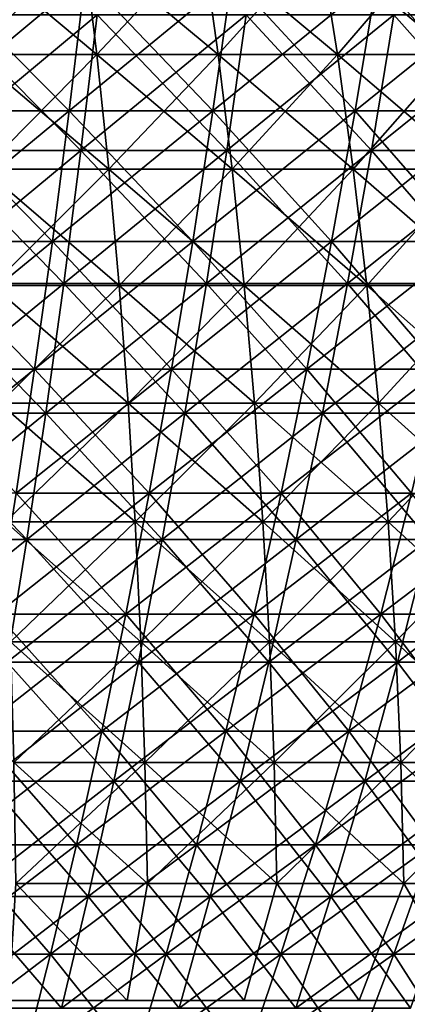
# Model space of a CAD drawing. Header units: millimetres. Extents: x -125 to 125, y 3898 to 4025.
# Tile 197 of 256: x 19 to 30, y 3934 to 3962. Entities that reach past the tile are written whole.
import ezdxf

# ---------------------------------------------------------------- set-up
doc = ezdxf.new("R2010")
doc.units = ezdxf.units.MM
doc.header["$LTSCALE"] = 2.2935
for name, color, linetype in [('2', 7, 'CONTINUOUS'), ('3', 7, 'CONTINUOUS'), ('4', 7, 'CONTINUOUS'), ('5', 7, 'CONTINUOUS'), ('6', 7, 'CONTINUOUS'), ('7', 7, 'CONTINUOUS')]:
    doc.layers.add(name, color=color, linetype=linetype)

msp = doc.modelspace()

# ---------------------------------------------------------------- linework, layer by layer
at = {"layer": '2', "color": 36, "linetype": 'Continuous', "true_color": 0x833d1e}
for points in [[(16.508, 3958.004, 104.23), (20.588, 3958.004, 103.502), (16.869, 3961.776, 106.504), (16.508, 3958.004, 104.23)], [(16.869, 3961.776, 106.504), (20.588, 3958.004, 103.502), (21.037, 3961.776, 105.76), (16.869, 3961.776, 106.504)], [(20.588, 3958.004, 103.502), (24.635, 3958.004, 102.614), (21.037, 3961.776, 105.76), (20.588, 3958.004, 103.502)], [(21.037, 3961.776, 105.76), (24.635, 3958.004, 102.614), (25.173, 3961.776, 104.853), (21.037, 3961.776, 105.76)], [(24.635, 3958.004, 102.614), (28.645, 3958.004, 101.568), (25.173, 3961.776, 104.853), (24.635, 3958.004, 102.614)], [(25.173, 3961.776, 104.853), (28.645, 3958.004, 101.568), (29.27, 3961.776, 103.783), (25.173, 3961.776, 104.853)], [(28.645, 3958.004, 101.568), (32.61, 3958.004, 100.365), (29.27, 3961.776, 103.783), (28.645, 3958.004, 101.568)], [(29.27, 3961.776, 103.783), (32.61, 3958.004, 100.365), (33.322, 3961.776, 102.554), (29.27, 3961.776, 103.783)], [(16.128, 3954.316, 101.826), (20.113, 3954.316, 101.115), (16.508, 3958.004, 104.23), (16.128, 3954.316, 101.826)], [(16.508, 3958.004, 104.23), (20.113, 3954.316, 101.115), (20.588, 3958.004, 103.502), (16.508, 3958.004, 104.23)], [(20.113, 3954.316, 101.115), (24.067, 3954.316, 100.247), (20.588, 3958.004, 103.502), (20.113, 3954.316, 101.115)], [(20.588, 3958.004, 103.502), (24.067, 3954.316, 100.247), (24.635, 3958.004, 102.614), (20.588, 3958.004, 103.502)], [(24.067, 3954.316, 100.247), (27.984, 3954.316, 99.225), (24.635, 3958.004, 102.614), (24.067, 3954.316, 100.247)], [(24.635, 3958.004, 102.614), (27.984, 3954.316, 99.225), (28.645, 3958.004, 101.568), (24.635, 3958.004, 102.614)], [(27.984, 3954.316, 99.225), (31.858, 3954.316, 98.05), (28.645, 3958.004, 101.568), (27.984, 3954.316, 99.225)], [(28.645, 3958.004, 101.568), (31.858, 3954.316, 98.05), (32.61, 3958.004, 100.365), (28.645, 3958.004, 101.568)], [(15.727, 3950.715, 99.295), (19.613, 3950.715, 98.601), (16.128, 3954.316, 101.826), (15.727, 3950.715, 99.295)], [(16.128, 3954.316, 101.826), (19.613, 3950.715, 98.601), (20.113, 3954.316, 101.115), (16.128, 3954.316, 101.826)], [(19.613, 3950.715, 98.601), (23.469, 3950.715, 97.755), (20.113, 3954.316, 101.115), (19.613, 3950.715, 98.601)], [(20.113, 3954.316, 101.115), (23.469, 3950.715, 97.755), (24.067, 3954.316, 100.247), (20.113, 3954.316, 101.115)], [(23.469, 3950.715, 97.755), (27.289, 3950.715, 96.758), (24.067, 3954.316, 100.247), (23.469, 3950.715, 97.755)], [(24.067, 3954.316, 100.247), (27.289, 3950.715, 96.758), (27.984, 3954.316, 99.225), (24.067, 3954.316, 100.247)], [(27.289, 3950.715, 96.758), (31.066, 3950.715, 95.612), (27.984, 3954.316, 99.225), (27.289, 3950.715, 96.758)], [(27.984, 3954.316, 99.225), (31.066, 3950.715, 95.612), (31.858, 3954.316, 98.05), (27.984, 3954.316, 99.225)], [(15.306, 3947.208, 96.639), (19.088, 3947.208, 95.964), (15.727, 3950.715, 99.295), (15.306, 3947.208, 96.639)], [(15.727, 3950.715, 99.295), (19.088, 3947.208, 95.964), (19.613, 3950.715, 98.601), (15.727, 3950.715, 99.295)], [(19.088, 3947.208, 95.964), (22.841, 3947.208, 95.141), (19.613, 3950.715, 98.601), (19.088, 3947.208, 95.964)], [(19.613, 3950.715, 98.601), (22.841, 3947.208, 95.141), (23.469, 3950.715, 97.755), (19.613, 3950.715, 98.601)], [(22.841, 3947.208, 95.141), (26.559, 3947.208, 94.17), (23.469, 3950.715, 97.755), (22.841, 3947.208, 95.141)], [(23.469, 3950.715, 97.755), (26.559, 3947.208, 94.17), (27.289, 3950.715, 96.758), (23.469, 3950.715, 97.755)], [(26.559, 3947.208, 94.17), (30.235, 3947.208, 93.055), (27.289, 3950.715, 96.758), (26.559, 3947.208, 94.17)], [(27.289, 3950.715, 96.758), (30.235, 3947.208, 93.055), (31.066, 3950.715, 95.612), (27.289, 3950.715, 96.758)], [(15.306, 3947.208, 96.639), (18.54, 3943.798, 93.207), (19.088, 3947.208, 95.964), (15.306, 3947.208, 96.639)], [(18.54, 3943.798, 93.207), (22.185, 3943.798, 92.407), (19.088, 3947.208, 95.964), (18.54, 3943.798, 93.207)], [(19.088, 3947.208, 95.964), (22.185, 3943.798, 92.407), (22.841, 3947.208, 95.141), (19.088, 3947.208, 95.964)], [(22.185, 3943.798, 92.407), (25.796, 3943.798, 91.465), (22.841, 3947.208, 95.141), (22.185, 3943.798, 92.407)], [(22.841, 3947.208, 95.141), (25.796, 3943.798, 91.465), (26.559, 3947.208, 94.17), (22.841, 3947.208, 95.141)], [(25.796, 3943.798, 91.465), (29.367, 3943.798, 90.382), (26.559, 3947.208, 94.17), (25.796, 3943.798, 91.465)], [(26.559, 3947.208, 94.17), (29.367, 3943.798, 90.382), (30.235, 3947.208, 93.055), (26.559, 3947.208, 94.17)], [(29.367, 3943.798, 90.382), (32.893, 3943.798, 89.159), (30.235, 3947.208, 93.055), (29.367, 3943.798, 90.382)], [(17.968, 3940.49, 90.334), (21.501, 3940.49, 89.558), (18.54, 3943.798, 93.207), (17.968, 3940.49, 90.334)], [(18.54, 3943.798, 93.207), (21.501, 3940.49, 89.558), (22.185, 3943.798, 92.407), (18.54, 3943.798, 93.207)], [(21.501, 3940.49, 89.558), (25.001, 3940.49, 88.645), (22.185, 3943.798, 92.407), (21.501, 3940.49, 89.558)], [(22.185, 3943.798, 92.407), (25.001, 3940.49, 88.645), (25.796, 3943.798, 91.465), (22.185, 3943.798, 92.407)], [(25.001, 3940.49, 88.645), (28.461, 3940.49, 87.595), (25.796, 3943.798, 91.465), (25.001, 3940.49, 88.645)], [(25.796, 3943.798, 91.465), (28.461, 3940.49, 87.595), (29.367, 3943.798, 90.382), (25.796, 3943.798, 91.465)], [(28.461, 3940.49, 87.595), (31.879, 3940.49, 86.41), (29.367, 3943.798, 90.382), (28.461, 3940.49, 87.595)], [(29.367, 3943.798, 90.382), (31.879, 3940.49, 86.41), (32.893, 3943.798, 89.159), (29.367, 3943.798, 90.382)], [(17.374, 3937.287, 87.347), (20.79, 3937.287, 86.598), (17.968, 3940.49, 90.334), (17.374, 3937.287, 87.347)], [(17.968, 3940.49, 90.334), (20.79, 3937.287, 86.598), (21.501, 3940.49, 89.558), (17.968, 3940.49, 90.334)], [(20.79, 3937.287, 86.598), (24.174, 3937.287, 85.715), (21.501, 3940.49, 89.558), (20.79, 3937.287, 86.598)], [(21.501, 3940.49, 89.558), (24.174, 3937.287, 85.715), (25.001, 3940.49, 88.645), (21.501, 3940.49, 89.558)], [(24.174, 3937.287, 85.715), (27.521, 3937.287, 84.7), (25.001, 3940.49, 88.645), (24.174, 3937.287, 85.715)], [(25.001, 3940.49, 88.645), (27.521, 3937.287, 84.7), (28.461, 3940.49, 87.595), (25.001, 3940.49, 88.645)], [(27.521, 3937.287, 84.7), (30.825, 3937.287, 83.554), (28.461, 3940.49, 87.595), (27.521, 3937.287, 84.7)], [(28.461, 3940.49, 87.595), (30.825, 3937.287, 83.554), (31.879, 3940.49, 86.41), (28.461, 3940.49, 87.595)], [(16.759, 3934.194, 84.252), (20.053, 3934.194, 83.529), (17.374, 3937.287, 87.347), (16.759, 3934.194, 84.252)], [(17.374, 3937.287, 87.347), (20.053, 3934.194, 83.529), (20.79, 3937.287, 86.598), (17.374, 3937.287, 87.347)], [(20.053, 3934.194, 83.529), (23.317, 3934.194, 82.677), (20.79, 3937.287, 86.598), (20.053, 3934.194, 83.529)], [(20.79, 3937.287, 86.598), (23.317, 3934.194, 82.677), (24.174, 3937.287, 85.715), (20.79, 3937.287, 86.598)], [(23.317, 3934.194, 82.677), (26.545, 3934.194, 81.698), (24.174, 3937.287, 85.715), (23.317, 3934.194, 82.677)], [(24.174, 3937.287, 85.715), (26.545, 3934.194, 81.698), (27.521, 3937.287, 84.7), (24.174, 3937.287, 85.715)], [(26.545, 3934.194, 81.698), (29.732, 3934.194, 80.593), (27.521, 3937.287, 84.7), (26.545, 3934.194, 81.698)], [(27.521, 3937.287, 84.7), (29.732, 3934.194, 80.593), (30.825, 3937.287, 83.554), (27.521, 3937.287, 84.7)]]:
    msp.add_3dface(points, dxfattribs=at)
at = {"layer": '3', "color": 36, "linetype": 'Continuous', "true_color": 0x833d1e}
for points in [[(20.588, 3958.004, -103.502), (16.508, 3958.004, -104.23), (21.037, 3961.776, -105.76), (20.588, 3958.004, -103.502)], [(21.037, 3961.776, -105.76), (16.508, 3958.004, -104.23), (16.869, 3961.776, -106.504), (21.037, 3961.776, -105.76)], [(24.635, 3958.004, -102.614), (20.588, 3958.004, -103.502), (25.173, 3961.776, -104.853), (24.635, 3958.004, -102.614)], [(25.173, 3961.776, -104.853), (20.588, 3958.004, -103.502), (21.037, 3961.776, -105.76), (25.173, 3961.776, -104.853)], [(28.645, 3958.004, -101.568), (24.635, 3958.004, -102.614), (29.27, 3961.776, -103.783), (28.645, 3958.004, -101.568)], [(29.27, 3961.776, -103.783), (24.635, 3958.004, -102.614), (25.173, 3961.776, -104.853), (29.27, 3961.776, -103.783)], [(32.61, 3958.004, -100.365), (28.645, 3958.004, -101.568), (33.322, 3961.776, -102.554), (32.61, 3958.004, -100.365)], [(33.322, 3961.776, -102.554), (28.645, 3958.004, -101.568), (29.27, 3961.776, -103.783), (33.322, 3961.776, -102.554)], [(20.113, 3954.316, -101.115), (16.128, 3954.316, -101.826), (20.588, 3958.004, -103.502), (20.113, 3954.316, -101.115)], [(20.588, 3958.004, -103.502), (16.128, 3954.316, -101.826), (16.508, 3958.004, -104.23), (20.588, 3958.004, -103.502)], [(24.067, 3954.316, -100.247), (20.113, 3954.316, -101.115), (24.635, 3958.004, -102.614), (24.067, 3954.316, -100.247)], [(24.635, 3958.004, -102.614), (20.113, 3954.316, -101.115), (20.588, 3958.004, -103.502), (24.635, 3958.004, -102.614)], [(27.984, 3954.316, -99.225), (24.067, 3954.316, -100.247), (28.645, 3958.004, -101.568), (27.984, 3954.316, -99.225)], [(28.645, 3958.004, -101.568), (24.067, 3954.316, -100.247), (24.635, 3958.004, -102.614), (28.645, 3958.004, -101.568)], [(31.858, 3954.316, -98.05), (27.984, 3954.316, -99.225), (32.61, 3958.004, -100.365), (31.858, 3954.316, -98.05)], [(32.61, 3958.004, -100.365), (27.984, 3954.316, -99.225), (28.645, 3958.004, -101.568), (32.61, 3958.004, -100.365)], [(19.613, 3950.715, -98.601), (15.727, 3950.715, -99.295), (20.113, 3954.316, -101.115), (19.613, 3950.715, -98.601)], [(20.113, 3954.316, -101.115), (15.727, 3950.715, -99.295), (16.128, 3954.316, -101.826), (20.113, 3954.316, -101.115)], [(23.469, 3950.715, -97.755), (19.613, 3950.715, -98.601), (24.067, 3954.316, -100.247), (23.469, 3950.715, -97.755)], [(24.067, 3954.316, -100.247), (19.613, 3950.715, -98.601), (20.113, 3954.316, -101.115), (24.067, 3954.316, -100.247)], [(27.289, 3950.715, -96.758), (23.469, 3950.715, -97.755), (27.984, 3954.316, -99.225), (27.289, 3950.715, -96.758)], [(27.984, 3954.316, -99.225), (23.469, 3950.715, -97.755), (24.067, 3954.316, -100.247), (27.984, 3954.316, -99.225)], [(31.066, 3950.715, -95.612), (27.289, 3950.715, -96.758), (31.858, 3954.316, -98.05), (31.066, 3950.715, -95.612)], [(31.858, 3954.316, -98.05), (27.289, 3950.715, -96.758), (27.984, 3954.316, -99.225), (31.858, 3954.316, -98.05)], [(19.088, 3947.208, -95.964), (15.306, 3947.208, -96.639), (19.613, 3950.715, -98.601), (19.088, 3947.208, -95.964)], [(19.613, 3950.715, -98.601), (15.306, 3947.208, -96.639), (15.727, 3950.715, -99.295), (19.613, 3950.715, -98.601)], [(22.841, 3947.208, -95.141), (19.088, 3947.208, -95.964), (23.469, 3950.715, -97.755), (22.841, 3947.208, -95.141)], [(23.469, 3950.715, -97.755), (19.088, 3947.208, -95.964), (19.613, 3950.715, -98.601), (23.469, 3950.715, -97.755)], [(26.559, 3947.208, -94.17), (22.841, 3947.208, -95.141), (27.289, 3950.715, -96.758), (26.559, 3947.208, -94.17)], [(27.289, 3950.715, -96.758), (22.841, 3947.208, -95.141), (23.469, 3950.715, -97.755), (27.289, 3950.715, -96.758)], [(30.235, 3947.208, -93.055), (26.559, 3947.208, -94.17), (31.066, 3950.715, -95.612), (30.235, 3947.208, -93.055)], [(31.066, 3950.715, -95.612), (26.559, 3947.208, -94.17), (27.289, 3950.715, -96.758), (31.066, 3950.715, -95.612)], [(18.54, 3943.798, -93.207), (14.866, 3943.798, -93.863), (19.088, 3947.208, -95.964), (18.54, 3943.798, -93.207)], [(19.088, 3947.208, -95.964), (14.866, 3943.798, -93.863), (15.306, 3947.208, -96.639), (19.088, 3947.208, -95.964)], [(22.185, 3943.798, -92.407), (18.54, 3943.798, -93.207), (22.841, 3947.208, -95.141), (22.185, 3943.798, -92.407)], [(22.841, 3947.208, -95.141), (18.54, 3943.798, -93.207), (19.088, 3947.208, -95.964), (22.841, 3947.208, -95.141)], [(25.796, 3943.798, -91.465), (22.185, 3943.798, -92.407), (26.559, 3947.208, -94.17), (25.796, 3943.798, -91.465)], [(26.559, 3947.208, -94.17), (22.185, 3943.798, -92.407), (22.841, 3947.208, -95.141), (26.559, 3947.208, -94.17)], [(29.367, 3943.798, -90.382), (25.796, 3943.798, -91.465), (30.235, 3947.208, -93.055), (29.367, 3943.798, -90.382)], [(30.235, 3947.208, -93.055), (25.796, 3943.798, -91.465), (26.559, 3947.208, -94.17), (30.235, 3947.208, -93.055)], [(32.893, 3943.798, -89.159), (29.367, 3943.798, -90.382), (33.865, 3947.208, -91.796), (32.893, 3943.798, -89.159)], [(33.865, 3947.208, -91.796), (29.367, 3943.798, -90.382), (30.235, 3947.208, -93.055), (33.865, 3947.208, -91.796)], [(21.501, 3940.49, -89.558), (17.968, 3940.49, -90.334), (22.185, 3943.798, -92.407), (21.501, 3940.49, -89.558)], [(22.185, 3943.798, -92.407), (17.968, 3940.49, -90.334), (18.54, 3943.798, -93.207), (22.185, 3943.798, -92.407)], [(25.001, 3940.49, -88.645), (21.501, 3940.49, -89.558), (25.796, 3943.798, -91.465), (25.001, 3940.49, -88.645)], [(25.796, 3943.798, -91.465), (21.501, 3940.49, -89.558), (22.185, 3943.798, -92.407), (25.796, 3943.798, -91.465)], [(28.461, 3940.49, -87.595), (25.001, 3940.49, -88.645), (29.367, 3943.798, -90.382), (28.461, 3940.49, -87.595)], [(29.367, 3943.798, -90.382), (25.001, 3940.49, -88.645), (25.796, 3943.798, -91.465), (29.367, 3943.798, -90.382)], [(31.879, 3940.49, -86.41), (28.461, 3940.49, -87.595), (32.893, 3943.798, -89.159), (31.879, 3940.49, -86.41)], [(32.893, 3943.798, -89.159), (28.461, 3940.49, -87.595), (29.367, 3943.798, -90.382), (32.893, 3943.798, -89.159)], [(20.79, 3937.287, -86.598), (17.374, 3937.287, -87.347), (21.501, 3940.49, -89.558), (20.79, 3937.287, -86.598)], [(21.501, 3940.49, -89.558), (17.374, 3937.287, -87.347), (17.968, 3940.49, -90.334), (21.501, 3940.49, -89.558)], [(24.174, 3937.287, -85.715), (20.79, 3937.287, -86.598), (25.001, 3940.49, -88.645), (24.174, 3937.287, -85.715)], [(25.001, 3940.49, -88.645), (20.79, 3937.287, -86.598), (21.501, 3940.49, -89.558), (25.001, 3940.49, -88.645)], [(27.521, 3937.287, -84.7), (24.174, 3937.287, -85.715), (28.461, 3940.49, -87.595), (27.521, 3937.287, -84.7)], [(28.461, 3940.49, -87.595), (24.174, 3937.287, -85.715), (25.001, 3940.49, -88.645), (28.461, 3940.49, -87.595)], [(30.825, 3937.287, -83.554), (27.521, 3937.287, -84.7), (31.879, 3940.49, -86.41), (30.825, 3937.287, -83.554)], [(31.879, 3940.49, -86.41), (27.521, 3937.287, -84.7), (28.461, 3940.49, -87.595), (31.879, 3940.49, -86.41)], [(20.053, 3934.194, -83.529), (16.759, 3934.194, -84.252), (20.79, 3937.287, -86.598), (20.053, 3934.194, -83.529)], [(20.79, 3937.287, -86.598), (16.759, 3934.194, -84.252), (17.374, 3937.287, -87.347), (20.79, 3937.287, -86.598)], [(23.317, 3934.194, -82.677), (20.053, 3934.194, -83.529), (24.174, 3937.287, -85.715), (23.317, 3934.194, -82.677)], [(24.174, 3937.287, -85.715), (20.053, 3934.194, -83.529), (20.79, 3937.287, -86.598), (24.174, 3937.287, -85.715)], [(26.545, 3934.194, -81.698), (23.317, 3934.194, -82.677), (27.521, 3937.287, -84.7), (26.545, 3934.194, -81.698)], [(27.521, 3937.287, -84.7), (23.317, 3934.194, -82.677), (24.174, 3937.287, -85.715), (27.521, 3937.287, -84.7)], [(29.732, 3934.194, -80.593), (26.545, 3934.194, -81.698), (30.825, 3937.287, -83.554), (29.732, 3934.194, -80.593)], [(30.825, 3937.287, -83.554), (26.545, 3934.194, -81.698), (27.521, 3937.287, -84.7), (30.825, 3937.287, -83.554)]]:
    msp.add_3dface(points, dxfattribs=at)
at = {"layer": '4', "color": 36, "linetype": 'Continuous', "true_color": 0x833d1e}
for points in [[(16.248, 3959.109, -102.583), (20.262, 3959.109, -101.866), (16.602, 3962.819, -104.818), (16.248, 3959.109, -102.583)], [(16.602, 3962.819, -104.818), (20.262, 3959.109, -101.866), (20.704, 3962.819, -104.086), (16.602, 3962.819, -104.818)], [(20.262, 3959.109, -101.866), (24.246, 3959.109, -100.992), (20.704, 3962.819, -104.086), (20.262, 3959.109, -101.866)], [(20.704, 3962.819, -104.086), (24.246, 3959.109, -100.992), (24.774, 3962.819, -103.193), (20.704, 3962.819, -104.086)], [(24.246, 3959.109, -100.992), (28.192, 3959.109, -99.963), (24.774, 3962.819, -103.193), (24.246, 3959.109, -100.992)], [(24.774, 3962.819, -103.193), (28.192, 3959.109, -99.963), (28.807, 3962.819, -102.141), (24.774, 3962.819, -103.193)], [(28.192, 3959.109, -99.963), (32.095, 3959.109, -98.779), (28.807, 3962.819, -102.141), (28.192, 3959.109, -99.963)], [(28.807, 3962.819, -102.141), (32.095, 3959.109, -98.779), (32.794, 3962.819, -100.931), (28.807, 3962.819, -102.141)], [(15.873, 3955.48, -100.22), (19.796, 3955.48, -99.52), (16.248, 3959.109, -102.583), (15.873, 3955.48, -100.22)], [(16.248, 3959.109, -102.583), (19.796, 3955.48, -99.52), (20.262, 3959.109, -101.866), (16.248, 3959.109, -102.583)], [(19.796, 3955.48, -99.52), (23.688, 3955.48, -98.666), (20.262, 3959.109, -101.866), (19.796, 3955.48, -99.52)], [(20.262, 3959.109, -101.866), (23.688, 3955.48, -98.666), (24.246, 3959.109, -100.992), (20.262, 3959.109, -101.866)], [(23.688, 3955.48, -98.666), (27.543, 3955.48, -97.66), (24.246, 3959.109, -100.992), (23.688, 3955.48, -98.666)], [(24.246, 3959.109, -100.992), (27.543, 3955.48, -97.66), (28.192, 3959.109, -99.963), (24.246, 3959.109, -100.992)], [(27.543, 3955.48, -97.66), (31.356, 3955.48, -96.503), (28.192, 3959.109, -99.963), (27.543, 3955.48, -97.66)], [(28.192, 3959.109, -99.963), (31.356, 3955.48, -96.503), (32.095, 3959.109, -98.779), (28.192, 3959.109, -99.963)], [(15.479, 3951.939, -97.732), (19.304, 3951.939, -97.049), (15.873, 3955.48, -100.22), (15.479, 3951.939, -97.732)], [(15.873, 3955.48, -100.22), (19.304, 3951.939, -97.049), (19.796, 3955.48, -99.52), (15.873, 3955.48, -100.22)], [(19.304, 3951.939, -97.049), (23.099, 3951.939, -96.216), (19.796, 3955.48, -99.52), (19.304, 3951.939, -97.049)], [(19.796, 3955.48, -99.52), (23.099, 3951.939, -96.216), (23.688, 3955.48, -98.666), (19.796, 3955.48, -99.52)], [(23.099, 3951.939, -96.216), (26.859, 3951.939, -95.235), (23.688, 3955.48, -98.666), (23.099, 3951.939, -96.216)], [(23.688, 3955.48, -98.666), (26.859, 3951.939, -95.235), (27.543, 3955.48, -97.66), (23.688, 3955.48, -98.666)], [(26.859, 3951.939, -95.235), (30.577, 3951.939, -94.107), (27.543, 3955.48, -97.66), (26.859, 3951.939, -95.235)], [(27.543, 3955.48, -97.66), (30.577, 3951.939, -94.107), (31.356, 3955.48, -96.503), (27.543, 3955.48, -97.66)], [(15.479, 3951.939, -97.732), (18.789, 3948.489, -94.457), (19.304, 3951.939, -97.049), (15.479, 3951.939, -97.732)], [(18.789, 3948.489, -94.457), (22.482, 3948.489, -93.646), (19.304, 3951.939, -97.049), (18.789, 3948.489, -94.457)], [(19.304, 3951.939, -97.049), (22.482, 3948.489, -93.646), (23.099, 3951.939, -96.216), (19.304, 3951.939, -97.049)], [(22.482, 3948.489, -93.646), (26.142, 3948.489, -92.691), (23.099, 3951.939, -96.216), (22.482, 3948.489, -93.646)], [(23.099, 3951.939, -96.216), (26.142, 3948.489, -92.691), (26.859, 3951.939, -95.235), (23.099, 3951.939, -96.216)], [(26.142, 3948.489, -92.691), (29.761, 3948.489, -91.593), (26.859, 3951.939, -95.235), (26.142, 3948.489, -92.691)], [(26.859, 3951.939, -95.235), (29.761, 3948.489, -91.593), (30.577, 3951.939, -94.107), (26.859, 3951.939, -95.235)], [(18.25, 3945.134, -91.747), (21.837, 3945.134, -90.959), (18.789, 3948.489, -94.457), (18.25, 3945.134, -91.747)], [(18.789, 3948.489, -94.457), (21.837, 3945.134, -90.959), (22.482, 3948.489, -93.646), (18.789, 3948.489, -94.457)], [(21.837, 3945.134, -90.959), (25.392, 3945.134, -90.032), (22.482, 3948.489, -93.646), (21.837, 3945.134, -90.959)], [(22.482, 3948.489, -93.646), (25.392, 3945.134, -90.032), (26.142, 3948.489, -92.691), (22.482, 3948.489, -93.646)], [(25.392, 3945.134, -90.032), (28.907, 3945.134, -88.966), (26.142, 3948.489, -92.691), (25.392, 3945.134, -90.032)], [(26.142, 3948.489, -92.691), (28.907, 3945.134, -88.966), (29.761, 3948.489, -91.593), (26.142, 3948.489, -92.691)], [(28.907, 3945.134, -88.966), (32.377, 3945.134, -87.762), (29.761, 3948.489, -91.593), (28.907, 3945.134, -88.966)], [(17.688, 3941.879, -88.922), (21.165, 3941.879, -88.159), (18.25, 3945.134, -91.747), (17.688, 3941.879, -88.922)], [(18.25, 3945.134, -91.747), (21.165, 3941.879, -88.159), (21.837, 3945.134, -90.959), (18.25, 3945.134, -91.747)], [(21.165, 3941.879, -88.159), (24.61, 3941.879, -87.26), (21.837, 3945.134, -90.959), (21.165, 3941.879, -88.159)], [(21.837, 3945.134, -90.959), (24.61, 3941.879, -87.26), (25.392, 3945.134, -90.032), (21.837, 3945.134, -90.959)], [(24.61, 3941.879, -87.26), (28.017, 3941.879, -86.227), (25.392, 3945.134, -90.032), (24.61, 3941.879, -87.26)], [(25.392, 3945.134, -90.032), (28.017, 3941.879, -86.227), (28.907, 3945.134, -88.966), (25.392, 3945.134, -90.032)], [(28.017, 3941.879, -86.227), (31.38, 3941.879, -85.06), (28.907, 3945.134, -88.966), (28.017, 3941.879, -86.227)], [(28.907, 3945.134, -88.966), (31.38, 3941.879, -85.06), (32.377, 3945.134, -87.762), (28.907, 3945.134, -88.966)], [(17.104, 3938.728, -85.986), (20.466, 3938.728, -85.249), (17.688, 3941.879, -88.922), (17.104, 3938.728, -85.986)], [(17.688, 3941.879, -88.922), (20.466, 3938.728, -85.249), (21.165, 3941.879, -88.159), (17.688, 3941.879, -88.922)], [(20.466, 3938.728, -85.249), (23.797, 3938.728, -84.379), (21.165, 3941.879, -88.159), (20.466, 3938.728, -85.249)], [(21.165, 3941.879, -88.159), (23.797, 3938.728, -84.379), (24.61, 3941.879, -87.26), (21.165, 3941.879, -88.159)], [(23.797, 3938.728, -84.379), (27.092, 3938.728, -83.38), (24.61, 3941.879, -87.26), (23.797, 3938.728, -84.379)], [(24.61, 3941.879, -87.26), (27.092, 3938.728, -83.38), (28.017, 3941.879, -86.227), (24.61, 3941.879, -87.26)], [(27.092, 3938.728, -83.38), (30.344, 3938.728, -82.252), (28.017, 3941.879, -86.227), (27.092, 3938.728, -83.38)], [(28.017, 3941.879, -86.227), (30.344, 3938.728, -82.252), (31.38, 3941.879, -85.06), (28.017, 3941.879, -86.227)], [(16.498, 3935.685, -82.943), (19.742, 3935.685, -82.232), (17.104, 3938.728, -85.986), (16.498, 3935.685, -82.943)], [(17.104, 3938.728, -85.986), (19.742, 3935.685, -82.232), (20.466, 3938.728, -85.249), (17.104, 3938.728, -85.986)], [(19.742, 3935.685, -82.232), (22.955, 3935.685, -81.393), (20.466, 3938.728, -85.249), (19.742, 3935.685, -82.232)], [(20.466, 3938.728, -85.249), (22.955, 3935.685, -81.393), (23.797, 3938.728, -84.379), (20.466, 3938.728, -85.249)], [(22.955, 3935.685, -81.393), (26.133, 3935.685, -80.429), (23.797, 3938.728, -84.379), (22.955, 3935.685, -81.393)], [(23.797, 3938.728, -84.379), (26.133, 3935.685, -80.429), (27.092, 3938.728, -83.38), (23.797, 3938.728, -84.379)], [(26.133, 3935.685, -80.429), (29.271, 3935.685, -79.341), (27.092, 3938.728, -83.38), (26.133, 3935.685, -80.429)], [(27.092, 3938.728, -83.38), (29.271, 3935.685, -79.341), (30.344, 3938.728, -82.252), (27.092, 3938.728, -83.38)], [(29.271, 3935.685, -79.341), (32.363, 3935.685, -78.131), (30.344, 3938.728, -82.252), (29.271, 3935.685, -79.341)], [(15.873, 3932.753, -79.797), (18.993, 3932.753, -79.112), (16.498, 3935.685, -82.943), (15.873, 3932.753, -79.797)], [(16.498, 3935.685, -82.943), (18.993, 3932.753, -79.112), (19.742, 3935.685, -82.232), (16.498, 3935.685, -82.943)], [(18.993, 3932.753, -79.112), (22.084, 3932.753, -78.305), (19.742, 3935.685, -82.232), (18.993, 3932.753, -79.112)], [(19.742, 3935.685, -82.232), (22.084, 3932.753, -78.305), (22.955, 3935.685, -81.393), (19.742, 3935.685, -82.232)], [(22.084, 3932.753, -78.305), (25.142, 3932.753, -77.378), (22.955, 3935.685, -81.393), (22.084, 3932.753, -78.305)], [(22.955, 3935.685, -81.393), (25.142, 3932.753, -77.378), (26.133, 3935.685, -80.429), (22.955, 3935.685, -81.393)], [(25.142, 3932.753, -77.378), (28.16, 3932.753, -76.331), (26.133, 3935.685, -80.429), (25.142, 3932.753, -77.378)], [(26.133, 3935.685, -80.429), (28.16, 3932.753, -76.331), (29.271, 3935.685, -79.341), (26.133, 3935.685, -80.429)], [(28.16, 3932.753, -76.331), (31.135, 3932.753, -75.167), (29.271, 3935.685, -79.341), (28.16, 3932.753, -76.331)], [(29.271, 3935.685, -79.341), (31.135, 3932.753, -75.167), (32.363, 3935.685, -78.131), (29.271, 3935.685, -79.341)]]:
    msp.add_3dface(points, dxfattribs=at)
at = {"layer": '5', "color": 36, "linetype": 'Continuous', "true_color": 0x833d1e}
for points in [[(20.262, 3959.109, 101.866), (16.248, 3959.109, 102.583), (20.704, 3962.819, 104.086), (20.262, 3959.109, 101.866)], [(20.704, 3962.819, 104.086), (16.248, 3959.109, 102.583), (16.602, 3962.819, 104.818), (20.704, 3962.819, 104.086)], [(24.246, 3959.109, 100.992), (20.262, 3959.109, 101.866), (24.774, 3962.819, 103.193), (24.246, 3959.109, 100.992)], [(24.774, 3962.819, 103.193), (20.262, 3959.109, 101.866), (20.704, 3962.819, 104.086), (24.774, 3962.819, 103.193)], [(28.192, 3959.109, 99.963), (24.246, 3959.109, 100.992), (28.807, 3962.819, 102.141), (28.192, 3959.109, 99.963)], [(28.807, 3962.819, 102.141), (24.246, 3959.109, 100.992), (24.774, 3962.819, 103.193), (28.807, 3962.819, 102.141)], [(32.095, 3959.109, 98.779), (28.192, 3959.109, 99.963), (32.794, 3962.819, 100.931), (32.095, 3959.109, 98.779)], [(32.794, 3962.819, 100.931), (28.192, 3959.109, 99.963), (28.807, 3962.819, 102.141), (32.794, 3962.819, 100.931)], [(19.796, 3955.48, 99.52), (15.873, 3955.48, 100.22), (20.262, 3959.109, 101.866), (19.796, 3955.48, 99.52)], [(20.262, 3959.109, 101.866), (15.873, 3955.48, 100.22), (16.248, 3959.109, 102.583), (20.262, 3959.109, 101.866)], [(23.688, 3955.48, 98.666), (19.796, 3955.48, 99.52), (24.246, 3959.109, 100.992), (23.688, 3955.48, 98.666)], [(24.246, 3959.109, 100.992), (19.796, 3955.48, 99.52), (20.262, 3959.109, 101.866), (24.246, 3959.109, 100.992)], [(27.543, 3955.48, 97.66), (23.688, 3955.48, 98.666), (28.192, 3959.109, 99.963), (27.543, 3955.48, 97.66)], [(28.192, 3959.109, 99.963), (23.688, 3955.48, 98.666), (24.246, 3959.109, 100.992), (28.192, 3959.109, 99.963)], [(31.356, 3955.48, 96.503), (27.543, 3955.48, 97.66), (32.095, 3959.109, 98.779), (31.356, 3955.48, 96.503)], [(32.095, 3959.109, 98.779), (27.543, 3955.48, 97.66), (28.192, 3959.109, 99.963), (32.095, 3959.109, 98.779)], [(19.304, 3951.939, 97.049), (15.479, 3951.939, 97.732), (19.796, 3955.48, 99.52), (19.304, 3951.939, 97.049)], [(19.796, 3955.48, 99.52), (15.479, 3951.939, 97.732), (15.873, 3955.48, 100.22), (19.796, 3955.48, 99.52)], [(23.099, 3951.939, 96.216), (19.304, 3951.939, 97.049), (23.688, 3955.48, 98.666), (23.099, 3951.939, 96.216)], [(23.688, 3955.48, 98.666), (19.304, 3951.939, 97.049), (19.796, 3955.48, 99.52), (23.688, 3955.48, 98.666)], [(26.859, 3951.939, 95.235), (23.099, 3951.939, 96.216), (27.543, 3955.48, 97.66), (26.859, 3951.939, 95.235)], [(27.543, 3955.48, 97.66), (23.099, 3951.939, 96.216), (23.688, 3955.48, 98.666), (27.543, 3955.48, 97.66)], [(30.577, 3951.939, 94.107), (26.859, 3951.939, 95.235), (31.356, 3955.48, 96.503), (30.577, 3951.939, 94.107)], [(31.356, 3955.48, 96.503), (26.859, 3951.939, 95.235), (27.543, 3955.48, 97.66), (31.356, 3955.48, 96.503)], [(18.789, 3948.489, 94.457), (15.066, 3948.489, 95.121), (19.304, 3951.939, 97.049), (18.789, 3948.489, 94.457)], [(19.304, 3951.939, 97.049), (15.066, 3948.489, 95.121), (15.479, 3951.939, 97.732), (19.304, 3951.939, 97.049)], [(22.482, 3948.489, 93.646), (18.789, 3948.489, 94.457), (23.099, 3951.939, 96.216), (22.482, 3948.489, 93.646)], [(23.099, 3951.939, 96.216), (18.789, 3948.489, 94.457), (19.304, 3951.939, 97.049), (23.099, 3951.939, 96.216)], [(26.142, 3948.489, 92.691), (22.482, 3948.489, 93.646), (26.859, 3951.939, 95.235), (26.142, 3948.489, 92.691)], [(26.859, 3951.939, 95.235), (22.482, 3948.489, 93.646), (23.099, 3951.939, 96.216), (26.859, 3951.939, 95.235)], [(29.761, 3948.489, 91.593), (26.142, 3948.489, 92.691), (30.577, 3951.939, 94.107), (29.761, 3948.489, 91.593)], [(30.577, 3951.939, 94.107), (26.142, 3948.489, 92.691), (26.859, 3951.939, 95.235), (30.577, 3951.939, 94.107)], [(21.837, 3945.134, 90.959), (18.25, 3945.134, 91.747), (22.482, 3948.489, 93.646), (21.837, 3945.134, 90.959)], [(22.482, 3948.489, 93.646), (18.25, 3945.134, 91.747), (18.789, 3948.489, 94.457), (22.482, 3948.489, 93.646)], [(25.392, 3945.134, 90.032), (21.837, 3945.134, 90.959), (26.142, 3948.489, 92.691), (25.392, 3945.134, 90.032)], [(26.142, 3948.489, 92.691), (21.837, 3945.134, 90.959), (22.482, 3948.489, 93.646), (26.142, 3948.489, 92.691)], [(28.907, 3945.134, 88.966), (25.392, 3945.134, 90.032), (29.761, 3948.489, 91.593), (28.907, 3945.134, 88.966)], [(29.761, 3948.489, 91.593), (25.392, 3945.134, 90.032), (26.142, 3948.489, 92.691), (29.761, 3948.489, 91.593)], [(32.377, 3945.134, 87.762), (28.907, 3945.134, 88.966), (33.334, 3948.489, 90.354), (32.377, 3945.134, 87.762)], [(33.334, 3948.489, 90.354), (28.907, 3945.134, 88.966), (29.761, 3948.489, 91.593), (33.334, 3948.489, 90.354)], [(21.165, 3941.879, 88.159), (17.688, 3941.879, 88.922), (21.837, 3945.134, 90.959), (21.165, 3941.879, 88.159)], [(21.837, 3945.134, 90.959), (17.688, 3941.879, 88.922), (18.25, 3945.134, 91.747), (21.837, 3945.134, 90.959)], [(24.61, 3941.879, 87.26), (21.165, 3941.879, 88.159), (25.392, 3945.134, 90.032), (24.61, 3941.879, 87.26)], [(25.392, 3945.134, 90.032), (21.165, 3941.879, 88.159), (21.837, 3945.134, 90.959), (25.392, 3945.134, 90.032)], [(28.017, 3941.879, 86.227), (24.61, 3941.879, 87.26), (28.907, 3945.134, 88.966), (28.017, 3941.879, 86.227)], [(28.907, 3945.134, 88.966), (24.61, 3941.879, 87.26), (25.392, 3945.134, 90.032), (28.907, 3945.134, 88.966)], [(31.38, 3941.879, 85.06), (28.017, 3941.879, 86.227), (32.377, 3945.134, 87.762), (31.38, 3941.879, 85.06)], [(32.377, 3945.134, 87.762), (28.017, 3941.879, 86.227), (28.907, 3945.134, 88.966), (32.377, 3945.134, 87.762)], [(20.466, 3938.728, 85.249), (17.104, 3938.728, 85.986), (21.165, 3941.879, 88.159), (20.466, 3938.728, 85.249)], [(21.165, 3941.879, 88.159), (17.104, 3938.728, 85.986), (17.688, 3941.879, 88.922), (21.165, 3941.879, 88.159)], [(23.797, 3938.728, 84.379), (20.466, 3938.728, 85.249), (24.61, 3941.879, 87.26), (23.797, 3938.728, 84.379)], [(24.61, 3941.879, 87.26), (20.466, 3938.728, 85.249), (21.165, 3941.879, 88.159), (24.61, 3941.879, 87.26)], [(27.092, 3938.728, 83.38), (23.797, 3938.728, 84.379), (28.017, 3941.879, 86.227), (27.092, 3938.728, 83.38)], [(28.017, 3941.879, 86.227), (23.797, 3938.728, 84.379), (24.61, 3941.879, 87.26), (28.017, 3941.879, 86.227)], [(30.344, 3938.728, 82.252), (27.092, 3938.728, 83.38), (31.38, 3941.879, 85.06), (30.344, 3938.728, 82.252)], [(31.38, 3941.879, 85.06), (27.092, 3938.728, 83.38), (28.017, 3941.879, 86.227), (31.38, 3941.879, 85.06)], [(19.742, 3935.685, 82.232), (16.498, 3935.685, 82.943), (20.466, 3938.728, 85.249), (19.742, 3935.685, 82.232)], [(20.466, 3938.728, 85.249), (16.498, 3935.685, 82.943), (17.104, 3938.728, 85.986), (20.466, 3938.728, 85.249)], [(22.955, 3935.685, 81.393), (19.742, 3935.685, 82.232), (23.797, 3938.728, 84.379), (22.955, 3935.685, 81.393)], [(23.797, 3938.728, 84.379), (19.742, 3935.685, 82.232), (20.466, 3938.728, 85.249), (23.797, 3938.728, 84.379)], [(26.133, 3935.685, 80.429), (22.955, 3935.685, 81.393), (27.092, 3938.728, 83.38), (26.133, 3935.685, 80.429)], [(27.092, 3938.728, 83.38), (22.955, 3935.685, 81.393), (23.797, 3938.728, 84.379), (27.092, 3938.728, 83.38)], [(29.271, 3935.685, 79.341), (26.133, 3935.685, 80.429), (30.344, 3938.728, 82.252), (29.271, 3935.685, 79.341)], [(30.344, 3938.728, 82.252), (26.133, 3935.685, 80.429), (27.092, 3938.728, 83.38), (30.344, 3938.728, 82.252)], [(32.363, 3935.685, 78.131), (29.271, 3935.685, 79.341), (33.55, 3938.728, 80.997), (32.363, 3935.685, 78.131)], [(33.55, 3938.728, 80.997), (29.271, 3935.685, 79.341), (30.344, 3938.728, 82.252), (33.55, 3938.728, 80.997)], [(18.993, 3932.753, 79.112), (15.873, 3932.753, 79.797), (19.742, 3935.685, 82.232), (18.993, 3932.753, 79.112)], [(19.742, 3935.685, 82.232), (15.873, 3932.753, 79.797), (16.498, 3935.685, 82.943), (19.742, 3935.685, 82.232)], [(22.084, 3932.753, 78.305), (18.993, 3932.753, 79.112), (22.955, 3935.685, 81.393), (22.084, 3932.753, 78.305)], [(22.955, 3935.685, 81.393), (18.993, 3932.753, 79.112), (19.742, 3935.685, 82.232), (22.955, 3935.685, 81.393)], [(25.142, 3932.753, 77.378), (22.084, 3932.753, 78.305), (26.133, 3935.685, 80.429), (25.142, 3932.753, 77.378)], [(26.133, 3935.685, 80.429), (22.084, 3932.753, 78.305), (22.955, 3935.685, 81.393), (26.133, 3935.685, 80.429)], [(28.16, 3932.753, 76.331), (25.142, 3932.753, 77.378), (29.271, 3935.685, 79.341), (28.16, 3932.753, 76.331)], [(29.271, 3935.685, 79.341), (25.142, 3932.753, 77.378), (26.133, 3935.685, 80.429), (29.271, 3935.685, 79.341)], [(31.135, 3932.753, 75.167), (28.16, 3932.753, 76.331), (32.363, 3935.685, 78.131), (31.135, 3932.753, 75.167)], [(32.363, 3935.685, 78.131), (28.16, 3932.753, 76.331), (29.271, 3935.685, 79.341), (32.363, 3935.685, 78.131)]]:
    msp.add_3dface(points, dxfattribs=at)
at = {"layer": '6', "color": 7, "linetype": 'Continuous', "true_color": 0xe0f2ff}
for points in [[(17.608, 3960.671, 68.006), (21.03, 3960.671, 67.027), (17.294, 3963.799, 66.795), (17.608, 3960.671, 68.006)], [(17.294, 3963.799, 66.795), (21.03, 3960.671, 67.027), (20.655, 3963.799, 65.833), (17.294, 3963.799, 66.795)], [(21.03, 3960.671, 67.027), (24.398, 3960.671, 65.876), (20.655, 3963.799, 65.833), (21.03, 3960.671, 67.027)], [(20.655, 3963.799, 65.833), (24.398, 3960.671, 65.876), (23.963, 3963.799, 64.703), (20.655, 3963.799, 65.833)], [(24.398, 3960.671, 65.876), (27.703, 3960.671, 64.555), (23.963, 3963.799, 64.703), (24.398, 3960.671, 65.876)], [(23.963, 3963.799, 64.703), (27.703, 3960.671, 64.555), (27.21, 3963.799, 63.406), (23.963, 3963.799, 64.703)], [(27.703, 3960.671, 64.555), (30.937, 3960.671, 63.069), (27.21, 3963.799, 63.406), (27.703, 3960.671, 64.555)], [(27.21, 3963.799, 63.406), (30.937, 3960.671, 63.069), (30.386, 3963.799, 61.946), (27.21, 3963.799, 63.406)], [(17.886, 3957.49, 69.079), (21.362, 3957.49, 68.085), (17.608, 3960.671, 68.006), (17.886, 3957.49, 69.079)], [(17.608, 3960.671, 68.006), (21.362, 3957.49, 68.085), (21.03, 3960.671, 67.027), (17.608, 3960.671, 68.006)], [(21.362, 3957.49, 68.085), (24.783, 3957.49, 66.915), (21.03, 3960.671, 67.027), (21.362, 3957.49, 68.085)], [(21.03, 3960.671, 67.027), (24.783, 3957.49, 66.915), (24.398, 3960.671, 65.876), (21.03, 3960.671, 67.027)], [(24.783, 3957.49, 66.915), (28.14, 3957.49, 65.574), (24.398, 3960.671, 65.876), (24.783, 3957.49, 66.915)], [(24.398, 3960.671, 65.876), (28.14, 3957.49, 65.574), (27.703, 3960.671, 64.555), (24.398, 3960.671, 65.876)], [(28.14, 3957.49, 65.574), (31.425, 3957.49, 64.065), (27.703, 3960.671, 64.555), (28.14, 3957.49, 65.574)], [(27.703, 3960.671, 64.555), (31.425, 3957.49, 64.065), (30.937, 3960.671, 63.069), (27.703, 3960.671, 64.555)], [(18.128, 3954.262, 70.013), (21.651, 3954.262, 69.005), (17.886, 3957.49, 69.079), (18.128, 3954.262, 70.013)], [(17.886, 3957.49, 69.079), (21.651, 3954.262, 69.005), (21.362, 3957.49, 68.085), (17.886, 3957.49, 69.079)], [(21.651, 3954.262, 69.005), (25.118, 3954.262, 67.82), (21.362, 3957.49, 68.085), (21.651, 3954.262, 69.005)], [(21.362, 3957.49, 68.085), (25.118, 3954.262, 67.82), (24.783, 3957.49, 66.915), (21.362, 3957.49, 68.085)], [(25.118, 3954.262, 67.82), (28.521, 3954.262, 66.461), (24.783, 3957.49, 66.915), (25.118, 3954.262, 67.82)], [(24.783, 3957.49, 66.915), (28.521, 3954.262, 66.461), (28.14, 3957.49, 65.574), (24.783, 3957.49, 66.915)], [(28.521, 3954.262, 66.461), (31.85, 3954.262, 64.931), (28.14, 3957.49, 65.574), (28.521, 3954.262, 66.461)], [(28.14, 3957.49, 65.574), (31.85, 3954.262, 64.931), (31.425, 3957.49, 64.065), (28.14, 3957.49, 65.574)], [(18.333, 3950.994, 70.806), (21.896, 3950.994, 69.787), (18.128, 3954.262, 70.013), (18.333, 3950.994, 70.806)], [(18.128, 3954.262, 70.013), (21.896, 3950.994, 69.787), (21.651, 3954.262, 69.005), (18.128, 3954.262, 70.013)], [(21.896, 3950.994, 69.787), (25.402, 3950.994, 68.588), (21.651, 3954.262, 69.005), (21.896, 3950.994, 69.787)], [(21.651, 3954.262, 69.005), (25.402, 3950.994, 68.588), (25.118, 3954.262, 67.82), (21.651, 3954.262, 69.005)], [(25.402, 3950.994, 68.588), (28.844, 3950.994, 67.214), (25.118, 3954.262, 67.82), (25.402, 3950.994, 68.588)], [(25.118, 3954.262, 67.82), (28.844, 3950.994, 67.214), (28.521, 3954.262, 66.461), (25.118, 3954.262, 67.82)], [(28.844, 3950.994, 67.214), (32.211, 3950.994, 65.667), (28.521, 3954.262, 66.461), (28.844, 3950.994, 67.214)], [(28.521, 3954.262, 66.461), (32.211, 3950.994, 65.667), (31.85, 3954.262, 64.931), (28.521, 3954.262, 66.461)], [(18.501, 3947.692, 71.456), (22.097, 3947.692, 70.428), (18.333, 3950.994, 70.806), (18.501, 3947.692, 71.456)], [(18.333, 3950.994, 70.806), (22.097, 3947.692, 70.428), (21.896, 3950.994, 69.787), (18.333, 3950.994, 70.806)], [(22.097, 3947.692, 70.428), (25.636, 3947.692, 69.218), (21.896, 3950.994, 69.787), (22.097, 3947.692, 70.428)], [(21.896, 3950.994, 69.787), (25.636, 3947.692, 69.218), (25.402, 3950.994, 68.588), (21.896, 3950.994, 69.787)], [(25.636, 3947.692, 69.218), (29.108, 3947.692, 67.831), (25.402, 3950.994, 68.588), (25.636, 3947.692, 69.218)], [(25.402, 3950.994, 68.588), (29.108, 3947.692, 67.831), (28.844, 3950.994, 67.214), (25.402, 3950.994, 68.588)], [(29.108, 3947.692, 67.831), (32.507, 3947.692, 66.269), (28.844, 3950.994, 67.214), (29.108, 3947.692, 67.831)], [(28.844, 3950.994, 67.214), (32.507, 3947.692, 66.269), (32.211, 3950.994, 65.667), (28.844, 3950.994, 67.214)], [(18.632, 3944.364, 71.962), (22.253, 3944.364, 70.926), (18.501, 3947.692, 71.456), (18.632, 3944.364, 71.962)], [(18.501, 3947.692, 71.456), (22.253, 3944.364, 70.926), (22.097, 3947.692, 70.428), (18.501, 3947.692, 71.456)], [(22.253, 3944.364, 70.926), (25.817, 3944.364, 69.708), (22.097, 3947.692, 70.428), (22.253, 3944.364, 70.926)], [(22.097, 3947.692, 70.428), (25.817, 3944.364, 69.708), (25.636, 3947.692, 69.218), (22.097, 3947.692, 70.428)], [(25.817, 3944.364, 69.708), (29.315, 3944.364, 68.311), (25.636, 3947.692, 69.218), (25.817, 3944.364, 69.708)], [(25.636, 3947.692, 69.218), (29.315, 3944.364, 68.311), (29.108, 3947.692, 67.831), (25.636, 3947.692, 69.218)], [(29.315, 3944.364, 68.311), (32.737, 3944.364, 66.738), (29.108, 3947.692, 67.831), (29.315, 3944.364, 68.311)], [(29.108, 3947.692, 67.831), (32.737, 3944.364, 66.738), (32.507, 3947.692, 66.269), (29.108, 3947.692, 67.831)], [(18.726, 3941.016, 72.323), (22.365, 3941.016, 71.282), (18.632, 3944.364, 71.962), (18.726, 3941.016, 72.323)], [(18.632, 3944.364, 71.962), (22.365, 3941.016, 71.282), (22.253, 3944.364, 70.926), (18.632, 3944.364, 71.962)], [(22.365, 3941.016, 71.282), (25.946, 3941.016, 70.057), (22.253, 3944.364, 70.926), (22.365, 3941.016, 71.282)], [(22.253, 3944.364, 70.926), (25.946, 3941.016, 70.057), (25.817, 3944.364, 69.708), (22.253, 3944.364, 70.926)], [(25.946, 3941.016, 70.057), (29.461, 3941.016, 68.653), (25.817, 3944.364, 69.708), (25.946, 3941.016, 70.057)], [(25.817, 3944.364, 69.708), (29.461, 3941.016, 68.653), (29.315, 3944.364, 68.311), (25.817, 3944.364, 69.708)], [(29.461, 3941.016, 68.653), (32.901, 3941.016, 67.073), (29.315, 3944.364, 68.311), (29.461, 3941.016, 68.653)], [(29.315, 3944.364, 68.311), (32.901, 3941.016, 67.073), (32.737, 3944.364, 66.738), (29.315, 3944.364, 68.311)], [(18.781, 3937.654, 72.537), (22.431, 3937.654, 71.493), (18.726, 3941.016, 72.323), (18.781, 3937.654, 72.537)], [(18.726, 3941.016, 72.323), (22.431, 3937.654, 71.493), (22.365, 3941.016, 71.282), (18.726, 3941.016, 72.323)], [(22.431, 3937.654, 71.493), (26.023, 3937.654, 70.265), (22.365, 3941.016, 71.282), (22.431, 3937.654, 71.493)], [(22.365, 3941.016, 71.282), (26.023, 3937.654, 70.265), (25.946, 3941.016, 70.057), (22.365, 3941.016, 71.282)], [(26.023, 3937.654, 70.265), (29.549, 3937.654, 68.857), (25.946, 3941.016, 70.057), (26.023, 3937.654, 70.265)], [(25.946, 3941.016, 70.057), (29.549, 3937.654, 68.857), (29.461, 3941.016, 68.653), (25.946, 3941.016, 70.057)], [(29.549, 3937.654, 68.857), (32.998, 3937.654, 67.272), (29.461, 3941.016, 68.653), (29.549, 3937.654, 68.857)], [(29.461, 3941.016, 68.653), (32.998, 3937.654, 67.272), (32.901, 3941.016, 67.073), (29.461, 3941.016, 68.653)], [(18.586, 3934.4, 72.661), (21.873, 3934.4, 71.739), (18.781, 3937.654, 72.537), (18.586, 3934.4, 72.661)], [(18.781, 3937.654, 72.537), (21.873, 3934.4, 71.739), (22.431, 3937.654, 71.493), (18.781, 3937.654, 72.537)], [(21.873, 3934.4, 71.739), (25.116, 3934.4, 70.67), (22.431, 3937.654, 71.493), (21.873, 3934.4, 71.739)], [(22.431, 3937.654, 71.493), (25.116, 3934.4, 70.67), (26.023, 3937.654, 70.265), (22.431, 3937.654, 71.493)], [(25.116, 3934.4, 70.67), (28.306, 3934.4, 69.453), (26.023, 3937.654, 70.265), (25.116, 3934.4, 70.67)], [(26.023, 3937.654, 70.265), (28.306, 3934.4, 69.453), (29.549, 3937.654, 68.857), (26.023, 3937.654, 70.265)], [(28.306, 3934.4, 69.453), (31.438, 3934.4, 68.093), (29.549, 3937.654, 68.857), (28.306, 3934.4, 69.453)], [(29.549, 3937.654, 68.857), (31.438, 3934.4, 68.093), (32.998, 3937.654, 67.272), (29.549, 3937.654, 68.857)]]:
    msp.add_3dface(points, dxfattribs=at)
at = {"layer": '7', "color": 7, "linetype": 'Continuous', "true_color": 0xe0f2ff}
for points in [[(20.655, 3963.799, -65.833), (17.608, 3960.671, -68.006), (17.294, 3963.799, -66.795), (20.655, 3963.799, -65.833)], [(21.03, 3960.671, -67.027), (17.608, 3960.671, -68.006), (20.655, 3963.799, -65.833), (21.03, 3960.671, -67.027)], [(23.963, 3963.799, -64.703), (21.03, 3960.671, -67.027), (20.655, 3963.799, -65.833), (23.963, 3963.799, -64.703)], [(24.398, 3960.671, -65.876), (21.03, 3960.671, -67.027), (23.963, 3963.799, -64.703), (24.398, 3960.671, -65.876)], [(27.21, 3963.799, -63.406), (24.398, 3960.671, -65.876), (23.963, 3963.799, -64.703), (27.21, 3963.799, -63.406)], [(27.703, 3960.671, -64.555), (24.398, 3960.671, -65.876), (27.21, 3963.799, -63.406), (27.703, 3960.671, -64.555)], [(30.386, 3963.799, -61.946), (27.703, 3960.671, -64.555), (27.21, 3963.799, -63.406), (30.386, 3963.799, -61.946)], [(30.937, 3960.671, -63.069), (27.703, 3960.671, -64.555), (30.386, 3963.799, -61.946), (30.937, 3960.671, -63.069)], [(21.03, 3960.671, -67.027), (17.886, 3957.49, -69.079), (17.608, 3960.671, -68.006), (21.03, 3960.671, -67.027)], [(21.362, 3957.49, -68.085), (17.886, 3957.49, -69.079), (21.03, 3960.671, -67.027), (21.362, 3957.49, -68.085)], [(24.398, 3960.671, -65.876), (21.362, 3957.49, -68.085), (21.03, 3960.671, -67.027), (24.398, 3960.671, -65.876)], [(24.783, 3957.49, -66.915), (21.362, 3957.49, -68.085), (24.398, 3960.671, -65.876), (24.783, 3957.49, -66.915)], [(27.703, 3960.671, -64.555), (24.783, 3957.49, -66.915), (24.398, 3960.671, -65.876), (27.703, 3960.671, -64.555)], [(28.14, 3957.49, -65.574), (24.783, 3957.49, -66.915), (27.703, 3960.671, -64.555), (28.14, 3957.49, -65.574)], [(30.937, 3960.671, -63.069), (28.14, 3957.49, -65.574), (27.703, 3960.671, -64.555), (30.937, 3960.671, -63.069)], [(31.425, 3957.49, -64.065), (28.14, 3957.49, -65.574), (30.937, 3960.671, -63.069), (31.425, 3957.49, -64.065)], [(21.362, 3957.49, -68.085), (18.128, 3954.262, -70.013), (17.886, 3957.49, -69.079), (21.362, 3957.49, -68.085)], [(21.651, 3954.262, -69.005), (18.128, 3954.262, -70.013), (21.362, 3957.49, -68.085), (21.651, 3954.262, -69.005)], [(24.783, 3957.49, -66.915), (21.651, 3954.262, -69.005), (21.362, 3957.49, -68.085), (24.783, 3957.49, -66.915)], [(25.118, 3954.262, -67.82), (21.651, 3954.262, -69.005), (24.783, 3957.49, -66.915), (25.118, 3954.262, -67.82)], [(28.14, 3957.49, -65.574), (25.118, 3954.262, -67.82), (24.783, 3957.49, -66.915), (28.14, 3957.49, -65.574)], [(28.521, 3954.262, -66.461), (25.118, 3954.262, -67.82), (28.14, 3957.49, -65.574), (28.521, 3954.262, -66.461)], [(31.425, 3957.49, -64.065), (28.521, 3954.262, -66.461), (28.14, 3957.49, -65.574), (31.425, 3957.49, -64.065)], [(31.85, 3954.262, -64.931), (28.521, 3954.262, -66.461), (31.425, 3957.49, -64.065), (31.85, 3954.262, -64.931)], [(21.651, 3954.262, -69.005), (18.333, 3950.994, -70.806), (18.128, 3954.262, -70.013), (21.651, 3954.262, -69.005)], [(21.896, 3950.994, -69.787), (18.333, 3950.994, -70.806), (21.651, 3954.262, -69.005), (21.896, 3950.994, -69.787)], [(25.118, 3954.262, -67.82), (21.896, 3950.994, -69.787), (21.651, 3954.262, -69.005), (25.118, 3954.262, -67.82)], [(25.402, 3950.994, -68.588), (21.896, 3950.994, -69.787), (25.118, 3954.262, -67.82), (25.402, 3950.994, -68.588)], [(28.521, 3954.262, -66.461), (25.402, 3950.994, -68.588), (25.118, 3954.262, -67.82), (28.521, 3954.262, -66.461)], [(28.844, 3950.994, -67.214), (25.402, 3950.994, -68.588), (28.521, 3954.262, -66.461), (28.844, 3950.994, -67.214)], [(31.85, 3954.262, -64.931), (28.844, 3950.994, -67.214), (28.521, 3954.262, -66.461), (31.85, 3954.262, -64.931)], [(32.211, 3950.994, -65.667), (28.844, 3950.994, -67.214), (31.85, 3954.262, -64.931), (32.211, 3950.994, -65.667)], [(21.896, 3950.994, -69.787), (18.501, 3947.692, -71.456), (18.333, 3950.994, -70.806), (21.896, 3950.994, -69.787)], [(22.097, 3947.692, -70.428), (18.501, 3947.692, -71.456), (21.896, 3950.994, -69.787), (22.097, 3947.692, -70.428)], [(25.402, 3950.994, -68.588), (22.097, 3947.692, -70.428), (21.896, 3950.994, -69.787), (25.402, 3950.994, -68.588)], [(25.636, 3947.692, -69.218), (22.097, 3947.692, -70.428), (25.402, 3950.994, -68.588), (25.636, 3947.692, -69.218)], [(28.844, 3950.994, -67.214), (25.636, 3947.692, -69.218), (25.402, 3950.994, -68.588), (28.844, 3950.994, -67.214)], [(29.108, 3947.692, -67.831), (25.636, 3947.692, -69.218), (28.844, 3950.994, -67.214), (29.108, 3947.692, -67.831)], [(32.211, 3950.994, -65.667), (29.108, 3947.692, -67.831), (28.844, 3950.994, -67.214), (32.211, 3950.994, -65.667)], [(32.507, 3947.692, -66.269), (29.108, 3947.692, -67.831), (32.211, 3950.994, -65.667), (32.507, 3947.692, -66.269)], [(22.097, 3947.692, -70.428), (18.632, 3944.364, -71.962), (18.501, 3947.692, -71.456), (22.097, 3947.692, -70.428)], [(22.253, 3944.364, -70.926), (18.632, 3944.364, -71.962), (22.097, 3947.692, -70.428), (22.253, 3944.364, -70.926)], [(25.636, 3947.692, -69.218), (22.253, 3944.364, -70.926), (22.097, 3947.692, -70.428), (25.636, 3947.692, -69.218)], [(25.817, 3944.364, -69.708), (22.253, 3944.364, -70.926), (25.636, 3947.692, -69.218), (25.817, 3944.364, -69.708)], [(29.108, 3947.692, -67.831), (25.817, 3944.364, -69.708), (25.636, 3947.692, -69.218), (29.108, 3947.692, -67.831)], [(29.315, 3944.364, -68.311), (25.817, 3944.364, -69.708), (29.108, 3947.692, -67.831), (29.315, 3944.364, -68.311)], [(32.507, 3947.692, -66.269), (29.315, 3944.364, -68.311), (29.108, 3947.692, -67.831), (32.507, 3947.692, -66.269)], [(32.737, 3944.364, -66.738), (29.315, 3944.364, -68.311), (32.507, 3947.692, -66.269), (32.737, 3944.364, -66.738)], [(22.253, 3944.364, -70.926), (18.726, 3941.016, -72.323), (18.632, 3944.364, -71.962), (22.253, 3944.364, -70.926)], [(22.365, 3941.016, -71.282), (18.726, 3941.016, -72.323), (22.253, 3944.364, -70.926), (22.365, 3941.016, -71.282)], [(25.817, 3944.364, -69.708), (22.365, 3941.016, -71.282), (22.253, 3944.364, -70.926), (25.817, 3944.364, -69.708)], [(25.946, 3941.016, -70.057), (22.365, 3941.016, -71.282), (25.817, 3944.364, -69.708), (25.946, 3941.016, -70.057)], [(29.315, 3944.364, -68.311), (25.946, 3941.016, -70.057), (25.817, 3944.364, -69.708), (29.315, 3944.364, -68.311)], [(29.461, 3941.016, -68.653), (25.946, 3941.016, -70.057), (29.315, 3944.364, -68.311), (29.461, 3941.016, -68.653)], [(32.737, 3944.364, -66.738), (29.461, 3941.016, -68.653), (29.315, 3944.364, -68.311), (32.737, 3944.364, -66.738)], [(32.901, 3941.016, -67.073), (29.461, 3941.016, -68.653), (32.737, 3944.364, -66.738), (32.901, 3941.016, -67.073)], [(22.365, 3941.016, -71.282), (18.781, 3937.654, -72.537), (18.726, 3941.016, -72.323), (22.365, 3941.016, -71.282)], [(22.431, 3937.654, -71.493), (18.781, 3937.654, -72.537), (22.365, 3941.016, -71.282), (22.431, 3937.654, -71.493)], [(25.946, 3941.016, -70.057), (22.431, 3937.654, -71.493), (22.365, 3941.016, -71.282), (25.946, 3941.016, -70.057)], [(26.023, 3937.654, -70.265), (22.431, 3937.654, -71.493), (25.946, 3941.016, -70.057), (26.023, 3937.654, -70.265)], [(29.461, 3941.016, -68.653), (26.023, 3937.654, -70.265), (25.946, 3941.016, -70.057), (29.461, 3941.016, -68.653)], [(29.549, 3937.654, -68.857), (26.023, 3937.654, -70.265), (29.461, 3941.016, -68.653), (29.549, 3937.654, -68.857)], [(32.901, 3941.016, -67.073), (29.549, 3937.654, -68.857), (29.461, 3941.016, -68.653), (32.901, 3941.016, -67.073)], [(32.998, 3937.654, -67.272), (29.549, 3937.654, -68.857), (32.901, 3941.016, -67.073), (32.998, 3937.654, -67.272)], [(18.586, 3934.4, -72.661), (18.781, 3937.654, -72.537), (21.873, 3934.4, -71.739), (18.586, 3934.4, -72.661)], [(18.781, 3937.654, -72.537), (22.431, 3937.654, -71.493), (21.873, 3934.4, -71.739), (18.781, 3937.654, -72.537)], [(21.873, 3934.4, -71.739), (22.431, 3937.654, -71.493), (25.116, 3934.4, -70.67), (21.873, 3934.4, -71.739)], [(22.431, 3937.654, -71.493), (26.023, 3937.654, -70.265), (25.116, 3934.4, -70.67), (22.431, 3937.654, -71.493)], [(25.116, 3934.4, -70.67), (26.023, 3937.654, -70.265), (28.306, 3934.4, -69.453), (25.116, 3934.4, -70.67)], [(26.023, 3937.654, -70.265), (29.549, 3937.654, -68.857), (28.306, 3934.4, -69.453), (26.023, 3937.654, -70.265)], [(28.306, 3934.4, -69.453), (29.549, 3937.654, -68.857), (31.438, 3934.4, -68.093), (28.306, 3934.4, -69.453)], [(29.549, 3937.654, -68.857), (32.998, 3937.654, -67.272), (31.438, 3934.4, -68.093), (29.549, 3937.654, -68.857)]]:
    msp.add_3dface(points, dxfattribs=at)

doc.saveas('drawing.dxf')
